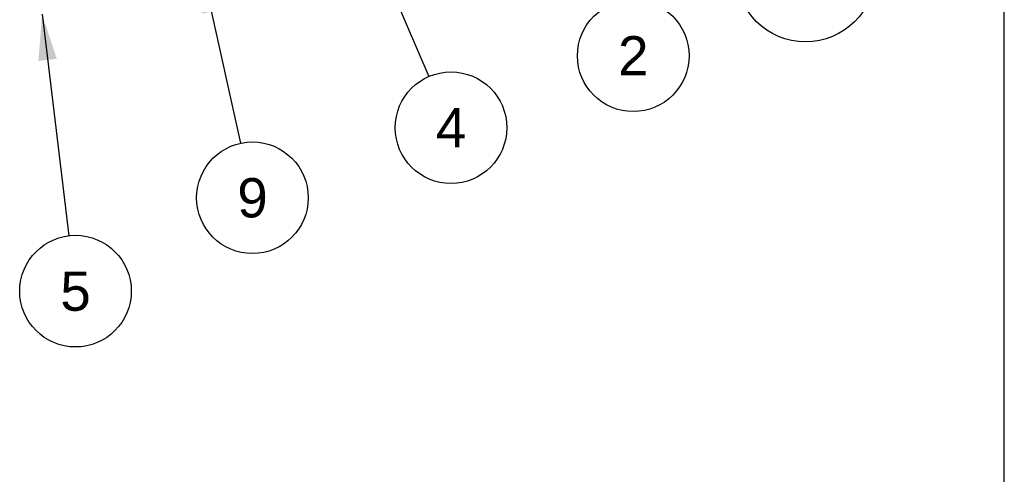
# Model space of a CAD drawing. Header units: inches. Extents: x 0 to 16.9, y 0 to 13.1.
# Tile 28 of 36: x 13.6 to 16.9, y 4 to 5.5. Entities that reach past the tile are written whole.
import ezdxf

# ---------------------------------------------------------------- set-up
doc = ezdxf.new("R2010")
doc.units = ezdxf.units.IN
doc.header["$LTSCALE"] = 0.930769
doc.header["$MEASUREMENT"] = 0
doc.layers.get('0').update_dxf_attribs({"linetype": 'CONTINUOUS'})
doc.styles.get("Standard").update_dxf_attribs({"font": 'arial.ttf'})
doc.dimstyles.get("Standard").update_dxf_attribs({"dimtxt": 0.130769, "dimasz": 0.153846, "dimexe": 0.09, "dimexo": 0.07, "dimgap": 0.09, "dimtad": 0, "dimtih": 1, "dimtoh": 1, "dimdec": 3, "dimzin": 4, "dimdsep": 46, "dimtxsty": 'Standard', "dimblk": '_FILLED', "dimblk1": '_FILLED', "dimblk2": '_FILLED', "dimcen": 0.09, "dimadec": 3, "dimazin": 1, "dimtp": 0.001, "dimtm": 0.001, "dimtfac": 1, "dimtdec": 3, "dimtofl": 0, "dimtmove": 0, "dimatfit": 3, "dimldrblk": '_FILLED', "dimfxl": 0, "dimtolj": 1, "dimtzin": 4, "dimarcsym": 0})

# ---------------------------------------------------------------- blocks, each defined once
blk = doc.blocks.new('BALLOON_BL1', base_point=(15.6863, 5.4228))
at = {"color": 2, "linetype": 'Continuous'}
blk.add_circle((15.6863, 5.4228), 0.186, dxfattribs=at)
at = {"color": 2, "linetype": 'Continuous', "insert": (15.585, 5.4882), "char_height": 0.13077, "width": 0.202717, "attachment_point": 1, "line_spacing_factor": 0.9}
blk.add_mtext(' 2 ', dxfattribs=at)
blk = doc.blocks.new('_FILLED')
at = {"color": 0, "linetype": 'ByBlock'}
blk.add_solid([(0, 0), (-1, 0.2), (-1, -0.2)], dxfattribs=at)
blk = doc.blocks.new('BALLOON_BL3', base_point=(15.0788, 5.1831))
at = {"color": 2, "linetype": 'Continuous'}
blk.add_circle((15.0788, 5.1831), 0.186, dxfattribs=at)
at = {"color": 2, "linetype": 'Continuous', "insert": (14.9775, 5.2485), "char_height": 0.13077, "width": 0.202717, "attachment_point": 1, "line_spacing_factor": 0.9}
blk.add_mtext(' 4 ', dxfattribs=at)
blk = doc.blocks.new('BALLOON_BL4', base_point=(13.8272, 4.6385))
at = {"color": 2, "linetype": 'Continuous'}
blk.add_circle((13.8272, 4.6385), 0.186, dxfattribs=at)
at = {"color": 2, "linetype": 'Continuous', "insert": (13.7258, 4.7039), "char_height": 0.13077, "width": 0.202717, "attachment_point": 1, "line_spacing_factor": 0.9}
blk.add_mtext(' 5 ', dxfattribs=at)
blk = doc.blocks.new('BALLOON_BL8', base_point=(14.417, 4.9497))
at = {"color": 2, "linetype": 'Continuous'}
blk.add_circle((14.417, 4.9497), 0.186, dxfattribs=at)
at = {"color": 2, "linetype": 'Continuous', "insert": (14.3157, 5.0151), "char_height": 0.13077, "width": 0.202717, "attachment_point": 1, "line_spacing_factor": 0.9}
blk.add_mtext(' 9 ', dxfattribs=at)
blk = doc.blocks.new('BALLOON_BL9', base_point=(16.2606, 5.6998))
at = {"color": 2, "linetype": 'Continuous'}
blk.add_circle((16.2606, 5.6998), 0.231, dxfattribs=at)
at = {"color": 2, "linetype": 'Continuous', "insert": (16.1085, 5.7652), "char_height": 0.13077, "width": 0.304318, "attachment_point": 1, "line_spacing_factor": 0.9}
blk.add_mtext(' 10 ', dxfattribs=at)

msp = doc.modelspace()

# ---------------------------------------------------------------- linework, layer by layer
at = {"color": 7, "linetype": 'Continuous'}
msp.add_line((16.9231, 0), (16.9231, 13.0769), dxfattribs=at)

# ---------------------------------------------------------------- block references
at = {"color": 2, "linetype": 'Continuous'}
for name, p in [('BALLOON_BL9', (16.2606, 5.6998)), ('BALLOON_BL1', (15.6863, 5.4228)), ('BALLOON_BL3', (15.0788, 5.1831)), ('BALLOON_BL8', (14.417, 4.9497)), ('BALLOON_BL4', (13.8272, 4.6385))]:
    msp.add_blockref(name, p, dxfattribs=at)

# ---------------------------------------------------------------- leaders
for points in [[(14.5548, 6.3992), (15.0052, 5.3539)], [(14.2464, 5.7198), (14.3768, 5.1313)], [(13.7157, 5.5617), (13.8049, 4.8231)]]:
    msp.add_leader(points, dimstyle='Standard', override={"dimtad": 0}, dxfattribs=at)

doc.saveas('drawing.dxf')
